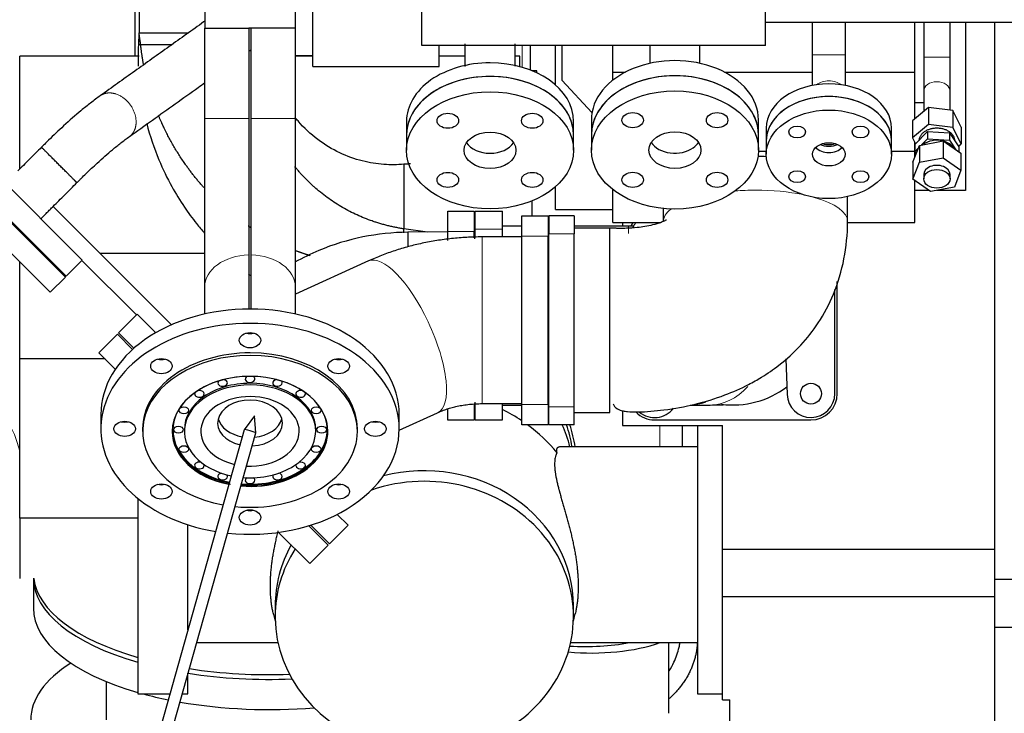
# Model space of a CAD drawing. Header units: inches. Extents: x 0 to 23760, y -13 to 16800.
# Tile 94 of 247: x 2017 to 2842, y 12303 to 12884. Entities that reach past the tile are written whole.
import ezdxf

# ---------------------------------------------------------------- set-up
doc = ezdxf.new("R2010")
doc.units = ezdxf.units.IN
doc.layers.add('254', color=7, linetype='Continuous', true_color=0xffffff)
doc.styles.add('latin_extended', font='simplex.shx')
doc.dimstyles.get("Standard").update_dxf_attribs({"dimtxt": 0.18, "dimasz": 0.18, "dimexe": 0.18, "dimexo": 0.0625, "dimgap": 0.09, "dimtad": 0, "dimtih": 1, "dimtoh": 1, "dimdec": 4, "dimzin": 0, "dimdsep": 46, "dimtxsty": 'Standard', "dimcen": 0.09, "dimadec": 0, "dimazin": 0, "dimtfac": 1, "dimtdec": 4, "dimtofl": 0, "dimtmove": 0, "dimatfit": 3, "dimfxl": 1, "dimtolj": 1, "dimtzin": 0, "dimarcsym": 0})

# ---------------------------------------------------------------- blocks, each defined once
blk = doc.blocks.new('_U1')
at = {"layer": '254', "color": 3, "linetype": 'Continuous', "lineweight": 13, "transparency": 16777216}
for p, q in [((8844.11, 14486.84), (8844.11, 10458.84)), ((958.13, 14131.84), (958.13, 10458.84)), ((1098.13, 10498.84), (8704.11, 10498.84))]:
    blk.add_line(p, q, dxfattribs=at)
at = {"layer": '254', "color": 3, "transparency": 16777216}
for points in [[(1098.13, 10522.18), (1098.13, 10475.51), (958.13, 10498.84)], [(8704.11, 10475.51), (8704.11, 10522.18), (8844.11, 10498.84)]]:
    blk.add_solid(points, dxfattribs=at)
at = {"layer": 'Defpoints', "color": 0, "transparency": 16777216}
for p in [(8844.11, 14526.84), (958.13, 14171.84), (8844.11, 10498.84)]:
    blk.add_point(p, dxfattribs=at)
at = {"layer": '254', "color": 2, "lineweight": 13, "transparency": 16777216, "insert": (4657.79, 10708.84), "char_height": 140, "attachment_point": 1, "style": 'latin_extended'}
blk.add_mtext('\\A1;7886', dxfattribs=at)

msp = doc.modelspace()

# ---------------------------------------------------------------- linework, layer by layer
at = {"layer": '254', "color": 2, "linetype": 'Continuous', "lineweight": 25}
for p, q in [((2354.115, 12862.345), (2354.115, 13208.415)), ((2642.115, 12862.345), (2642.115, 13208.415)), ((2113.71, 13023.62), (2113.71, 12853.271)), ((2117.115, 13013.845), (2117.115, 12872.845)), ((2172.115, 12916.845), (2172.115, 12876.845)), ((2248.115, 12876.845), (2248.115, 12916.845)), ((2262.615, 12844.701), (2262.615, 12894.399)), ((2642.118, 12881.845), (2882.115, 12881.845)), ((2681.115, 12881.845), (2681.115, 12854.513)), ((2709.115, 12854.513), (2709.115, 12881.845)), ((2767.115, 12839.944), (2767.115, 12881.846)), ((2774.615, 12881.847), (2774.615, 12852.413)), ((2796.615, 12852.413), (2796.615, 12881.847)), ((2809.615, 12881.845), (2809.615, 12740.845)), ((2834.115, 12414.845), (2834.115, 12881.834)), ((2117.115, 12872.845), (2158.501, 12872.845)), ((2117.115, 12872.845), (2158.501, 12872.845)), ((2172.065, 12876.845), (2209.115, 12876.845)), ((2172.065, 12876.845), (2172.065, 12801.187)), ((2211.115, 12876.845), (2209.115, 12876.845)), ((2248.165, 12876.845), (2211.115, 12876.845)), ((2248.165, 12801.187), (2248.165, 12876.845)), ((2642.115, 12862.345), (2354.115, 12862.345)), ((2368.615, 12844.701), (2368.615, 12862.345)), ((2445.015, 12841.605), (2445.015, 12862.344)), ((2466.115, 12829.071), (2466.115, 12862.348)), ((2471.615, 12832.845), (2471.615, 12862.346)), ((2514.115, 12839.944), (2514.115, 12862.348)), ((2545.115, 12862.344), (2545.115, 12847.29)), ((2587.115, 12847.29), (2587.115, 12862.344)), ((2248.164, 12853.739), (2262.614, 12853.739)), ((2681.115, 12854.513), (2681.115, 12828.73)), ((2709.115, 12828.73), (2709.115, 12854.513)), ((2017.115, 12759.137), (2017.115, 12853.267)), ((2117.262, 12853.267), (2017.115, 12853.267)), ((2262.609, 12853.267), (2248.16, 12853.267)), ((2390.201, 12853.267), (2368.61, 12853.267)), ((2436.115, 12853.267), (2432.2, 12853.267)), ((2436.115, 12844.497), (2436.115, 12853.267)), ((2262.615, 12844.701), (2368.615, 12844.701)), ((2450.302, 12841.02), (2446.485, 12841.02)), ((2450.302, 12839.339), (2450.302, 12841.02)), ((2514.115, 12839.944), (2524.638, 12839.944)), ((2514.115, 12833.208), (2514.115, 12839.944)), ((2607.594, 12839.944), (2681.114, 12839.944)), ((2709.114, 12839.944), (2767.115, 12839.944)), ((2767.115, 12800.705), (2767.115, 12839.944)), ((2496.61, 12805.949), (2471.615, 12832.845)), ((2774.615, 12824.129), (2774.615, 12807.014)), ((2796.615, 12808.035), (2796.615, 12824.129)), ((2774.615, 12814.257), (2767.115, 12814.257)), ((2778.523, 12810.302), (2765.149, 12799.052)), ((2798.989, 12807.737), (2778.523, 12810.302)), ((2778.523, 12810.302), (2778.523, 12796.16)), ((2806.08, 12793.922), (2798.989, 12807.737)), ((2798.989, 12807.737), (2798.989, 12793.595)), ((2172.065, 12801.187), (2172.065, 12659.766)), ((2248.165, 12659.766), (2248.165, 12801.187)), ((2341.205, 12798.611), (2341.205, 12787.207)), ((2481.205, 12787.207), (2481.205, 12798.611)), ((2496.115, 12800.073), (2496.115, 12787.345)), ((2636.115, 12787.345), (2636.115, 12800.073)), ((2765.149, 12799.052), (2765.149, 12784.91)), ((2778.523, 12796.16), (2765.149, 12784.91)), ((2798.989, 12793.595), (2778.523, 12796.16)), ((2642.615, 12792.951), (2642.615, 12782.345)), ((2747.615, 12782.345), (2747.615, 12792.951)), ((2767.196, 12779.262), (2777.653, 12790.032)), ((2777.653, 12790.032), (2796.072, 12789.012)), ((2777.653, 12790.032), (2777.653, 12784.021)), ((2796.072, 12789.012), (2804.033, 12777.224)), ((2796.072, 12789.012), (2796.072, 12783.002)), ((2806.08, 12779.78), (2798.989, 12793.595)), ((2806.08, 12793.922), (2806.08, 12779.78)), ((2069.516, 12682.427), (1970.521, 12781.422)), ((2341.205, 12787.207), (2341.205, 12774.378)), ((2481.205, 12774.378), (2481.205, 12787.207)), ((2496.115, 12787.345), (2496.115, 12774.617)), ((2636.115, 12774.617), (2636.115, 12787.345)), ((2642.615, 12782.345), (2642.615, 12771.031)), ((2747.615, 12771.031), (2747.615, 12782.345)), ((2765.149, 12784.91), (2767.753, 12779.836)), ((2767.115, 12773.758), (2767.115, 12781.081)), ((2767.196, 12779.262), (2767.196, 12773.252)), ((2770.918, 12778.559), (2790.994, 12782.363)), ((2772.672, 12778.891), (2777.653, 12784.021)), ((2777.653, 12784.021), (2796.072, 12783.002)), ((2790.994, 12782.363), (2805.691, 12771.97)), ((2790.994, 12782.363), (2790.994, 12768.221)), ((2796.072, 12783.002), (2801.54, 12774.906)), ((2800.615, 12782.286), (2800.615, 12782.323)), ((2803.674, 12777.756), (2806.08, 12779.78)), ((2636.104, 12773.758), (2642.611, 12773.758)), ((2747.614, 12773.758), (2767.115, 12773.758)), ((2765.538, 12764.363), (2770.918, 12778.559)), ((2767.115, 12768.522), (2767.115, 12773.758)), ((2767.196, 12773.252), (2770.002, 12776.141)), ((2768.292, 12771.629), (2767.196, 12773.252)), ((2770.918, 12778.559), (2770.918, 12764.417)), ((2804.033, 12777.224), (2804.033, 12773.142)), ((2805.691, 12771.97), (2805.691, 12757.828)), ((1956.379, 12767.18), (2055.374, 12668.185)), ((2765.538, 12750.221), (2770.918, 12764.417)), ((2765.538, 12764.363), (2765.538, 12750.221)), ((2770.918, 12764.417), (2790.994, 12768.221)), ((2790.994, 12768.221), (2805.691, 12757.828)), ((2805.691, 12757.828), (2800.312, 12743.632)), ((1943.651, 12754.452), (2042.646, 12655.457)), ((2780.235, 12739.828), (2765.538, 12750.221)), ((2767.115, 12713.905), (2767.115, 12749.105)), ((2774.615, 12754.024), (2774.615, 12750.489)), ((2796.615, 12750.489), (2796.615, 12754.024)), ((2466.115, 12724.845), (2466.115, 12743.926)), ((2514.115, 12713.905), (2514.115, 12741.482)), ((2778.794, 12740.845), (2767.112, 12740.845)), ((2800.312, 12743.632), (2780.235, 12739.828)), ((2809.615, 12740.845), (2785.599, 12740.845)), ((2446.115, 12731.831), (2446.115, 12719.452)), ((2710.84, 12714.594), (2710.84, 12735.612)), ((2144.409, 12628.181), (2045.191, 12727.399)), ((2375.865, 12706.345), (2375.865, 12723.345)), ((2375.865, 12723.345), (2397.865, 12723.345)), ((2397.865, 12723.345), (2397.865, 12706.345)), ((2398.665, 12708.445), (2398.665, 12723.445)), ((2398.665, 12723.445), (2421.615, 12723.445)), ((2421.615, 12708.445), (2421.615, 12723.445)), ((2466.115, 12724.845), (2514.114, 12724.845)), ((2556.389, 12725.6), (2556.389, 12714.594)), ((2006.584, 12718.489), (2056.081, 12668.992)), ((2437.815, 12702.445), (2437.815, 12719.445)), ((2437.815, 12719.445), (2459.815, 12719.445)), ((2459.815, 12719.445), (2459.815, 12702.445)), ((2460.611, 12719.445), (2460.611, 12704.445)), ((2481.615, 12719.445), (2460.611, 12719.445)), ((2481.615, 12719.445), (2481.615, 12704.445)), ((2514.115, 12713.905), (2554.207, 12713.905)), ((2522.115, 12713.903), (2522.115, 12710.943)), ((2710.771, 12713.905), (2767.115, 12713.905)), ((2358.946, 12705.814), (2338.99, 12708.554)), ((2338.99, 12705.34), (2338.99, 12708.554)), ((2375.865, 12705.94), (2342.341, 12705.689)), ((2342.341, 12705.689), (2342.432, 12693.538)), ((2375.865, 12698.821), (2375.865, 12706.345)), ((2397.865, 12701.103), (2397.865, 12706.345)), ((2398.665, 12701.186), (2398.665, 12708.445)), ((2437.815, 12710.945), (2421.615, 12710.945)), ((2421.615, 12701.793), (2421.615, 12708.445)), ((2460.612, 12710.945), (2459.815, 12710.945)), ((2527.165, 12710.945), (2481.613, 12710.945)), ((2511.615, 12709.17), (2481.615, 12709.17)), ((2511.615, 12554.719), (2511.615, 12709.17)), ((2398.664, 12700.36), (2397.863, 12700.47)), ((2437.815, 12701.795), (2404.526, 12701.795)), ((2437.815, 12561.445), (2437.815, 12702.445)), ((2459.815, 12561.445), (2459.815, 12702.445)), ((2460.611, 12559.445), (2460.611, 12704.445)), ((2481.615, 12559.445), (2481.615, 12704.445)), ((2017.115, 12599.531), (2017.115, 12680.988)), ((2037.109, 12687.964), (2035.596, 12687.964)), ((2056.081, 12668.992), (2069.233, 12682.144)), ((2069.233, 12682.144), (2069.516, 12682.427)), ((2114.982, 12636.395), (2069.233, 12682.144)), ((2172.066, 12687.964), (2084.626, 12687.964)), ((2209.115, 12686.662), (2209.115, 12641.373)), ((2211.115, 12641.373), (2211.115, 12686.662)), ((2309.453, 12681.701), (2248.166, 12653.866)), ((2042.646, 12655.457), (2055.374, 12668.185)), ((2702.115, 12570.445), (2702.115, 12664.38)), ((2172.065, 12659.766), (2172.065, 12637.18)), ((2248.165, 12637.18), (2248.165, 12659.766)), ((2700.115, 12570.445), (2700.115, 12657.623)), ((2115.551, 12636.961), (2099.994, 12621.405)), ((2131.06, 12621.452), (2115.551, 12636.961)), ((2098.934, 12620.344), (2083.377, 12604.788)), ((2098.934, 12620.344), (2111.746, 12607.531)), ((2112.874, 12608.524), (2099.994, 12621.405)), ((2017.115, 12466.005), (2017.115, 12599.531)), ((2088.639, 12599.531), (2017.115, 12599.531)), ((2083.377, 12604.788), (2097.221, 12590.944)), ((2659.17, 12599.689), (2660.125, 12569.806)), ((2375.865, 12548.345), (2375.865, 12557.12)), ((2397.865, 12561.478), (2397.865, 12548.345)), ((2398.665, 12548.445), (2398.665, 12563.445)), ((2404.526, 12562.095), (2437.815, 12562.095)), ((2421.615, 12548.445), (2421.615, 12562.095)), ((2421.615, 12560.945), (2437.815, 12560.945)), ((2437.815, 12544.445), (2437.815, 12561.445)), ((2459.815, 12561.445), (2459.815, 12544.445)), ((2459.815, 12560.945), (2460.612, 12560.945)), ((2460.611, 12544.445), (2460.611, 12559.445)), ((2481.615, 12544.445), (2481.615, 12559.445)), ((2578.982, 12560.945), (2595.538, 12560.945)), ((2085.115, 12552.987), (2085.115, 12540.966)), ((2213.81, 12551.983), (2205.312, 12540.22)), ((2214.93, 12537.515), (2213.81, 12551.983)), ((2335.105, 12539.918), (2367.221, 12554.505)), ((2335.115, 12540.966), (2335.115, 12552.987)), ((2397.865, 12548.345), (2375.865, 12548.345)), ((2398.665, 12548.445), (2421.615, 12548.445)), ((2481.615, 12554.719), (2511.615, 12554.719)), ((2522.115, 12556.181), (2522.115, 12543.717)), ((2549.115, 12548.445), (2680.115, 12548.445)), ((2205.301, 12540.199), (1882.462, 11392.523)), ((2120.115, 12540.966), (2120.115, 12538.845)), ((2155.115, 12540.259), (2155.115, 12538.845)), ((2265.115, 12538.845), (2265.115, 12540.259)), ((2300.115, 12538.845), (2300.115, 12540.966)), ((2459.815, 12544.445), (2437.815, 12544.445)), ((2481.615, 12544.445), (2460.611, 12544.445)), ((2522.115, 12543.717), (2606.115, 12543.717)), ((2572.115, 12543.699), (2572.115, 12525.771)), ((2585.115, 12543.714), (2585.115, 12318.79)), ((2606.115, 12440.111), (2606.115, 12543.717)), ((1892.088, 11389.815), (2214.928, 12537.491)), ((2214.928, 12537.491), (2214.93, 12537.515)), ((2214.928, 12537.491), (2214.928, 12537.491)), ((2585.115, 12525.79), (2469.475, 12525.79)), ((2478.18, 12525.79), (2478.148, 12525.922)), ((2116.115, 12482.697), (2116.115, 12318.79)), ((2116.116, 12466.005), (2017.115, 12466.005)), ((2017.115, 12466.005), (2017.115, 12415.444)), ((2292.327, 12460.184), (2283.234, 12469.278)), ((2158.115, 12372.458), (2158.115, 12460.601)), ((2259.512, 12459.766), (2275.71, 12443.567)), ((2276.771, 12444.628), (2261.124, 12460.275)), ((2276.771, 12444.628), (2292.327, 12460.184)), ((2233.964, 12454.201), (2260.154, 12428.011)), ((2260.154, 12428.011), (2275.71, 12443.567)), ((2260.154, 12428.011), (2275.71, 12443.567)), ((2606.115, 12400.397), (2606.115, 12440.111)), ((2606.115, 12440.111), (2834.115, 12440.111)), ((2028.615, 12415.443), (2028.615, 12390.582)), ((2834.115, 12374.845), (2834.115, 12414.845)), ((2834.115, 12414.845), (2866.115, 12414.845)), ((2606.115, 12313.845), (2606.115, 12400.397)), ((2606.115, 12400.397), (2834.115, 12400.397)), ((2231.115, 12392.53), (2231.115, 12383.67)), ((2481.115, 12383.67), (2481.115, 12392.53)), ((2229.588, 12386.351), (2231.187, 12379.815)), ((2481.042, 12379.815), (2482.592, 12386.151)), ((2834.115, 12111.845), (2834.115, 12374.845)), ((2834.115, 12374.845), (2866.115, 12374.845)), ((2165.503, 12361.79), (2233.466, 12361.79)), ((2478.764, 12361.79), (2585.115, 12361.79)), ((2561.151, 12302.556), (2561.151, 12361.789)), ((2158.115, 12318.79), (2158.115, 12336.172)), ((2089.615, 12329.235), (2089.615, 12297.038)), ((2116.115, 12318.79), (2143.019, 12318.79)), ((2153.407, 12318.79), (2158.115, 12318.79)), ((2585.115, 12318.79), (2606.115, 12318.79)), ((2606.115, 12313.845), (2606.115, 12313.845)), ((2606.115, 12313.845), (2612.115, 12313.845)), ((2606.115, 12313.845), (2612.115, 12313.845)), ((2612.115, 12313.845), (2612.115, 12313.845)), ((2612.115, 12137.8), (2612.115, 12313.845))]:
    msp.add_line(p, q, dxfattribs=at)
at = {"layer": '254', "color": 110, "linetype": 'Continuous', "lineweight": 13}
for p, q in [((2438.078, 12862.344), (2438.078, 12843.95)), ((2709.115, 12854.513), (2681.115, 12854.513)), ((2774.615, 12852.413), (2796.615, 12852.413)), ((2172.065, 12801.187), (2209.115, 12801.187)), ((2248.165, 12801.187), (2211.115, 12801.187)), ((2397.865, 12706.345), (2375.865, 12706.345)), ((2398.665, 12708.445), (2421.615, 12708.445)), ((2527.165, 12710.945), (2527.165, 12704.753)), ((2404.526, 12701.795), (2404.526, 12640.007)), ((2459.815, 12702.445), (2437.815, 12702.445)), ((2481.615, 12704.445), (2460.611, 12704.445)), ((2309.453, 12681.701), (2309.451, 12681.7)), ((2404.526, 12640.007), (2404.526, 12562.095)), ((2437.815, 12561.445), (2459.815, 12561.445)), ((2481.615, 12559.445), (2460.611, 12559.445)), ((2553.456, 12543.712), (2553.456, 12525.781))]:
    msp.add_line(p, q, dxfattribs=at)
at = {"layer": '254', "color": 2, "linetype": 'Continuous', "lineweight": 25}
msp.add_circle((2680.115, 12570.445), 8.75, dxfattribs=at)
for centre, radius, start, end in [((2549.115, 12701.445), 22, 145.501875, 153.984375), ((2549.115, 12701.445), 20, 141.462431, 156.091841), ((2614.615, 12635.945), 75, 262.789119, 307.163896), ((2680.115, 12570.445), 20, 181.830207, 0), ((2680.115, 12570.445), 22, 270, 0), ((2549.115, 12570.445), 20, 230.321831, 322.134952), ((2549.115, 12570.445), 22, 224.126719, 270)]:
    msp.add_arc(centre, radius, start, end, dxfattribs=at)
for centre, major_axis, ratio, start_param, end_param in [((2411.205, 12798.611), (70, 0), 0.7014379, 1.5707958, 3.1416905), ((2411.205, 12798.611), (70, 0), 0.7014379, 0, 1.5707958), ((2566.115, 12800.073), (70, 0), 0.7071066, 0, 3.1415927), ((2411.205, 12787.207), (70, 0), 0.7014379, 0.7853961, 3.1416893), ((2411.205, 12787.207), (70, 0), 0.7014379, 1.5707958, 3.1416905), ((2411.205, 12787.207), (70, 0), 0.7014379, 0, 1.5707958), ((2566.115, 12787.345), (70, 0), 0.7071066, 0, 3.1414945), ((2566.115, 12787.345), (70, 0), 0.7071066, 0, 3.1415927), ((2695.115, 12792.951), (-52.5, 0), 0.7071068, 3.1415927, 6.2831853), ((2411.205, 12787.207), (70, 0), 0.7014379, 0.0000007, 0.7853961), ((2695.115, 12782.345), (-52.5, 0), 0.7071068, 3.1416908, 6.2831853), ((2695.115, 12782.345), (52.5, 0), 0.7071068, 0, 3.1415927), ((2411.205, 12787.207), (21.75, 0), 0.7014379, 3.5756252, 5.8491621), ((2566.115, 12787.345), (21.75, 0), 0.7071066, 3.568162, 5.4977871), ((2566.115, 12787.345), (21.75, 0), 0.7071066, 5.4977871, 5.8566159), ((2695.115, 12787.648), (12, 0), 0.7071068, 4.2596972, 4.7123811), ((2695.115, 12787.648), (12, 0), 0.7071068, 4.7123811, 5.1650649), ((2785.615, 12772.232), (15, 0), 0.7071068, 1.2404382, 2.4247205), ((2785.615, 12772.232), (15, 0), 0.7071068, 0.406149, 1.1647455), ((2695.115, 12782.345), (13.75, 0), 0.7071068, 3.7626463, 5.6622299), ((2695.115, 12787.648), (14, 0), 0.7071068, 4.1573009, 4.7123811), ((2695.115, 12787.648), (14, 0), 0.7071068, 4.7123811, 5.2675594), ((2633.615, 12742.785), (77.225, 0), 0.3420201, 1.4528884, 1.5437983), ((2785.615, 12754.024), (11, 0), 0.7071068, 0, 3.1415927), ((2210.115, 12552.987), (125, 0), 0.7071068, 1.5707963, 3.1415927), ((2210.115, 12552.987), (125, 0), 0.7071068, 0, 1.5707963), ((2210.115, 12540.966), (125, 0), 0.7071068, 1.5707963, 4.4800093), ((2210.115, 12540.966), (125, 0), 0.7071068, 0, 1.5707963), ((2210.115, 12627.233), (9, 0), 0.7071068, 4.3775148, 5.0472631), ((2210.115, 12538.845), (90, 0), 0.7071068, 1.5707963, 4.4594908), ((2210.115, 12540.966), (90, 0), 0.7071068, 1.5707963, 3.1415927), ((2135.868, 12605.487), (9, 0), 0.7071068, 4.3775148, 5.0472631), ((2210.115, 12540.966), (90, 0), 0.7071068, 0, 1.5707963), ((2210.115, 12538.845), (90, 0), 0.7071068, 0, 1.5707963), ((2284.361, 12605.487), (9, 0), 0.7071068, 4.3775148, 5.0472631), ((2210.115, 12538.986), (65, 0), 0.7071068, 1.5707963, 4.4561528), ((2210.115, 12538.845), (-65.2, 0), 0.7071068, 4.712389, 6.2831853), ((2187.154, 12579.456), (4, 0), 0.7071068, 0, 1.3488232), ((2210.115, 12538.845), (-65.2, 0), 0.7071068, 1.4526921, 4.712389), ((2210.115, 12582.685), (4, 0), 0.7071068, 2.233476, 6.2831853), ((2210.115, 12538.986), (65, 0), 0.7071068, 0, 1.5707963), ((2210.115, 12582.685), (4, 0), 0.7071068, 0, 0.9081166), ((2233.076, 12579.456), (4, 0), 0.7071068, 1.7927695, 6.2831853), ((2210.115, 12538.845), (55, 0), 0.7071068, 1.5707963, 4.4233625), ((2210.115, 12540.259), (55, 0), 0.7071068, 1.5707963, 3.1415927), ((2167.688, 12570.259), (4, 0), 0.7071068, 1.5707963, 1.9430751), ((2167.688, 12570.259), (4, 0), 0.7071068, 0, 1.5707963), ((2187.154, 12579.456), (4, 0), 0.7071068, 2.5557838, 6.2831853), ((2210.115, 12540.259), (55, 0), 0.7071068, 0, 1.5707963), ((2210.115, 12538.845), (55, 0), 0.7071068, 0, 1.5707963), ((2233.076, 12579.456), (4, 0), 0.7071068, 0, 0.5858089), ((2252.541, 12570.259), (4, 0), 0.7071068, 1.5707963, 6.2831853), ((2252.541, 12570.259), (4, 0), 0.7071068, 1.1985176, 1.5707963), ((2167.688, 12570.259), (4, 0), 0.7071068, 2.7278842, 6.2831853), ((2210.115, 12538.845), (41.25, 0), 0.7071068, 1.5707963, 4.3922411), ((2210.115, 12545.826), (27.15, 0), 0.7071068, 1.5707963, 4.3991133), ((2210.115, 12538.845), (41.25, 0), 0.7071068, 0, 1.5707963), ((2210.115, 12545.826), (27.15, 0), 0.7071068, 0, 1.5707963), ((2252.541, 12570.259), (4, 0), 0.7071068, 0, 0.4137085), ((2356.115, 12446.954), (138, 0), 0.9066446, 0.9372322, 1.0762629), ((2210.115, 12540.259), (64.6, 0), 0.7071068, 2.9311059, 4.4431938), ((2210.115, 12552.987), (-27.15, 0), 0.7071068, 0.1875138, 1.3304645), ((2210.115, 12552.987), (-27.15, 0), 0.7071068, 1.7122662, 2.9540788), ((2210.115, 12540.259), (64.6, 0), 0.7071068, 0, 0.2104867), ((2105.115, 12552.987), (9, 0), 0.7071068, 4.3775148, 5.0472631), ((2210.115, 12540.966), (125, 0), 0.7071068, 4.5615925, 6.2831853), ((2210.115, 12540.259), (64.6, 0), 0.7071068, 4.6010588, 6.2831853), ((2210.115, 12538.845), (4.813, -1.354), 0.1136974, 0.0419258, 3.1415978), ((2210.115, 12545.826), (27.15, 0), 0.7071068, 4.777577, 6.2831853), ((2315.115, 12552.987), (9, 0), 0.7071068, 4.3775148, 5.0472631), ((2356.115, 12446.954), (138, 0), 0.9066446, 0.6331812, 0.8933987), ((2356.115, 12501.379), (-125, 0), 0.9066446, 3.3598352, 3.5313465), ((2356.115, 12510.239), (-125, 0), 0.9066446, 3.2792337, 3.4481925), ((2356.115, 12510.765), (127.5, 0), 0.9025853, 0.130867, 0.2969787), ((2210.115, 12538.845), (-65.2, 0), 0.7071068, 0, 1.2962997), ((2210.115, 12539.976), (-65, 0), 0.7071068, 0, 1.2950234), ((2210.115, 12538.845), (90, 0), 0.7071068, 4.5726863, 6.2831853), ((2210.115, 12538.986), (65, 0), 0.7071068, 4.5951683, 6.2831853), ((2210.115, 12539.976), (-65, 0), 0.7071068, 1.4577972, 3.1415927), ((2210.115, 12538.845), (55, 0), 0.7071068, 4.6088146, 6.2831853), ((2210.115, 12538.845), (41.25, 0), 0.7071068, 4.639936, 6.2831853), ((2167.688, 12510.259), (4, 0), 0.7071068, 1.5707963, 6.2831853), ((2167.688, 12510.259), (4, 0), 0.7071068, 1.1955724, 1.5707963), ((2167.688, 12510.259), (4, 0), 0.7071068, 0, 0.326922), ((2356.115, 12383.67), (-125, 0), 0.9066446, 0.0095242, 5.0736734), ((2252.541, 12510.259), (4, 0), 0.7071068, 2.8146707, 6.2831853), ((2252.541, 12510.259), (4, 0), 0.7071068, 1.5707963, 1.9460203), ((2252.541, 12510.259), (4, 0), 0.7071068, 0, 1.5707963), ((2356.115, 12392.53), (-125, 0), 0.9066446, 3.1415939, 4.9887522), ((2187.154, 12501.062), (4, 0), 0.7071068, 1.8046486, 6.2831853), ((2187.154, 12501.062), (4, 0), 0.7071068, 0, 0.525235), ((2210.115, 12497.832), (4, 0), 0.7071068, 2.2704879, 6.2831853), ((2210.115, 12497.832), (4, 0), 0.7071068, 0, 0.8711047), ((2233.076, 12501.062), (4, 0), 0.7071068, 2.6163576, 6.2831853), ((2233.076, 12501.062), (4, 0), 0.7071068, 0, 1.336944), ((2135.868, 12500.487), (9, 0), 0.7071068, 4.3775148, 5.0472631), ((2284.361, 12500.487), (9, 0), 0.7071068, 4.3775148, 5.0472631), ((2210.115, 12478.741), (9, 0), 0.7071068, 4.3775148, 5.0472631), ((2356.115, 12392.53), (-125, 0), 0.9066446, 5.8153838, 6.2831853), ((2356.115, 12383.67), (-125, 0), 0.9066446, 5.7597187, 6.2831853), ((2226.115, 12415.864), (197.5, 0), 0.4297911, 3.1415927, 4.1215769), ((2226.115, 12419.998), (197.5, 0), 0.4305111, 3.1951183, 4.1216138), ((2356.115, 12392.53), (-125, 0), 0.9066446, 0, 0.0095242), ((2226.115, 12390.582), (197.5, 0), 0.4297911, 3.1415927, 4.1215769), ((2356.115, 12383.67), (-125, 0), 0.9066446, 0, 0.0095242), ((2496.151, 12392.848), (92.5, 0), 0.4297911, 4.5010711, 5.3865308), ((2491.115, 12398.336), (92.5, 0), 0.4305111, 4.5712137, 5.1208942), ((2226.115, 12297.038), (-199.792, 0), 0.4297911, 5.6945541, 6.2831853), ((2226.115, 12415.864), (197.5, 0), 0.4297911, 4.3618108, 4.8092361), ((2226.115, 12419.998), (197.5, 0), 0.4305111, 4.3675813, 4.7983824), ((2226.115, 12390.582), (197.5, 0), 0.4297911, 4.1495636, 4.2703576), ((2226.115, 12390.582), (197.5, 0), 0.4297911, 4.3248864, 4.9043005)]:
    msp.add_ellipse(centre, major_axis=major_axis, ratio=ratio, start_param=start_param, end_param=end_param, dxfattribs=at)
at = {"layer": '254', "color": 110, "linetype": 'Continuous', "lineweight": 13}
for centre, major_axis, ratio, start_param, end_param in [((2695.115, 12822.693), (14, 0), 0.7071068, 0.7365974, 2.4049794), ((2785.615, 12824.129), (-11, 0), 0.7071068, 3.1415927, 6.2831853), ((2633.615, 12714.594), (77.225, 0), 0.3420201, 1.5707963, 1.7923768), ((2633.615, 12714.594), (77.225, 0), 0.3420201, 1.0294606, 1.5707963), ((2633.615, 12714.594), (77.225, 0), 0.3420201, 0.000589, 0.8782715), ((2633.615, 12714.594), (77.225, 0), 0.3420201, 2.7295531, 3.1449306), ((2210.115, 12659.766), (38.05, 0), 0.7071068, 1.5970806, 3.1415927), ((2210.115, 12659.766), (38.05, 0), 0.7071068, 0, 1.5445121), ((2338.337, 12618.103), (-28.884, 63.598), 0.3483963, 4.7502637, 6.2831853), ((2338.337, 12618.103), (-28.884, 63.598), 0.3483963, 3.141572, 4.7502637), ((2595.538, 12635.945), (0, 75), 0.6941237, 3.1416507, 3.7940323), ((2578.982, 12635.945), (0, 75), 0.6941237, 3.1395003, 3.3930638), ((1993.717, 12485.845), (0, -69.85), 0.3920416, 2.1170407, 3.1415927)]:
    msp.add_ellipse(centre, major_axis=major_axis, ratio=ratio, start_param=start_param, end_param=end_param, dxfattribs=at)
at = {"layer": '254', "color": 2, "linetype": 'Continuous', "lineweight": 25}
for centre, major_axis, ratio in [((2411.205, 12774.378), (70, 0), 0.7014379), ((2566.115, 12774.617), (70, 0), 0.7071066), ((2375.85, 12799.178), (9, 0), 0.7014379), ((2446.56, 12799.178), (9, 0), 0.7014379), ((2530.759, 12799.617), (9, 0), 0.7071066), ((2601.47, 12799.617), (9, 0), 0.7071066), ((2695.115, 12771.031), (52.5, 0), 0.7071068), ((2411.205, 12774.378), (21.75, 0), 0.7014379), ((2566.115, 12774.617), (21.75, 0), 0.7071066), ((2668.598, 12789.781), (-7, 0), 0.7071068), ((2721.631, 12789.781), (-7, 0), 0.7071068), ((2695.115, 12771.031), (13.75, 0), 0.7071068), ((2375.85, 12749.578), (9, 0), 0.7014379), ((2446.56, 12749.578), (9, 0), 0.7014379), ((2530.759, 12749.617), (9, 0), 0.7071066), ((2601.47, 12749.617), (9, 0), 0.7071066), ((2668.598, 12752.281), (-7, 0), 0.7071068), ((2721.631, 12752.281), (-7, 0), 0.7071068), ((2785.615, 12750.489), (11, 0), 0.7071068), ((2210.115, 12615.212), (9, 0), 0.7071068), ((2135.868, 12593.466), (9, 0), 0.7071068), ((2284.361, 12593.466), (9, 0), 0.7071068), ((2154.682, 12556.495), (4, 0), 0.7071068), ((2265.547, 12556.495), (4, 0), 0.7071068), ((2105.115, 12540.966), (9, 0), 0.7071068), ((2150.115, 12540.259), (4, 0), 0.7071068), ((2270.115, 12540.259), (4, 0), 0.7071068), ((2315.115, 12540.966), (9, 0), 0.7071068), ((2154.682, 12524.023), (4, 0), 0.7071068), ((2265.547, 12524.023), (4, 0), 0.7071068), ((2135.868, 12488.466), (9, 0), 0.7071068), ((2284.361, 12488.466), (9, 0), 0.7071068), ((2210.115, 12466.72), (9, 0), 0.7071068)]:
    msp.add_ellipse(centre, major_axis=major_axis, ratio=ratio, dxfattribs=at)
for points, knots in [([(2172.116, 12882.557), (2171.828, 12882.352), (2166.727, 12878.713), (2156.814, 12871.641), (2142.375, 12861.341), (2127.937, 12851.042), (2113.499, 12840.742), (2099.049, 12830.433), (2089.412, 12823.559), (2084.587, 12820.117)], [0, 0, 0, 0, 0.0098755, 0.1748278, 0.33978, 0.5047322, 0.6696846, 0.8346361, 1, 1, 1, 1]), ([(2390.205, 12863.772), (2390.205, 12860.619), (2390.205, 12854.057), (2390.205, 12847.762), (2390.205, 12844.56)], [0, 0, 0, 0, 0.4757989, 1, 1, 1, 1]), ([(2432.205, 12845.026), (2432.205, 12849.065), (2432.205, 12855.262), (2432.205, 12861.679), (2432.205, 12863.772)], [0, 0, 0, 0, 0.6761799, 1, 1, 1, 1]), ([(2774.615, 12852.413), (2774.615, 12849.759), (2774.615, 12844.567), (2774.615, 12836.977), (2774.615, 12830.019), (2774.615, 12826), (2774.615, 12824.129)], [0, 0, 0, 0, 0.2500257, 0.5000006, 0.7499744, 1, 1, 1, 1]), ([(2796.615, 12824.129), (2796.615, 12826), (2796.615, 12830.019), (2796.615, 12836.977), (2796.615, 12844.567), (2796.615, 12849.759), (2796.615, 12852.413)], [0, 0, 0, 0, 0.2500256, 0.4999994, 0.7499743, 1, 1, 1, 1]), ([(2108.996, 12785.938), (2115.422, 12790.522), (2128.263, 12799.683), (2147.522, 12813.421), (2162.12, 12823.835), (2170.301, 12829.671), (2172.066, 12830.93)], [0, 0, 0, 0, 0.3056504, 0.6108437, 0.9160369, 1, 1, 1, 1]), ([(2084.587, 12820.117), (2082.03, 12818.3), (2076.919, 12814.477), (2066.808, 12806.332), (2054.831, 12795.841), (2044.271, 12785.812), (2038.14, 12779.746), (2036.197, 12777.805), (2035.4, 12777.004)], [0, 0, 0, 0, 0.1934902, 0.3652001, 0.6516723, 0.8888571, 0.9542204, 1, 1, 1, 1]), ([(2123.549, 12796.737), (2126.227, 12786.409), (2132.304, 12768.306), (2143.51, 12745.196), (2154.366, 12727.504), (2163.749, 12714.681), (2169.608, 12707.594), (2171.872, 12704.976)], [0, 0, 0, 0, 0.3058088, 0.5443523, 0.7362313, 0.9007025, 1, 1, 1, 1]), ([(2209.115, 12801.187), (2209.115, 12798.534), (2209.115, 12795.873), (2209.115, 12792.871), (2209.115, 12792.537), (2209.115, 12791.87), (2209.115, 12790.87), (2209.115, 12789.872), (2209.115, 12787.879), (2209.115, 12786.554), (2209.115, 12782.59), (2209.115, 12779.962), (2209.115, 12774.734), (2209.115, 12769.535), (2209.115, 12761.82), (2209.115, 12756.734), (2209.115, 12751.676), (2209.115, 12749.161), (2209.115, 12745.411), (2209.115, 12743.541), (2209.115, 12741.369), (2209.115, 12740.44), (2209.115, 12739.822), (2209.115, 12739.512), (2209.115, 12736.735), (2209.115, 12734.302), (2209.115, 12729.504), (2209.115, 12727.14), (2209.115, 12722.482), (2209.115, 12717.891), (2209.115, 12711.21), (2209.115, 12706.893), (2209.115, 12702.644), (2209.115, 12700.555), (2209.115, 12697.472), (2209.115, 12695.944), (2209.115, 12694.436), (2209.115, 12693.685), (2209.115, 12693.435), (2209.115, 12692.937), (2209.115, 12692.689), (2209.115, 12690.464), (2209.115, 12688.537), (2209.115, 12686.662)], [0, 0, 0, 0, 0.0625, 0.0625, 0.0703125, 0.0703125, 0.078125, 0.09375, 0.09375, 0.125, 0.125, 0.1875, 0.1875, 0.25, 0.3125, 0.375, 0.375, 0.4375, 0.4375, 0.46875, 0.484375, 0.4921875, 0.4921875, 0.5, 0.5, 0.5625, 0.5625, 0.625, 0.625, 0.6875, 0.75, 0.8125, 0.8125, 0.875, 0.875, 0.90625, 0.921875, 0.921875, 0.9296875, 0.9296875, 0.9375, 0.9375, 1, 1, 1, 1]), ([(2211.115, 12686.662), (2211.115, 12688.537), (2211.115, 12690.464), (2211.115, 12692.689), (2211.115, 12692.937), (2211.115, 12693.435), (2211.115, 12693.685), (2211.115, 12694.436), (2211.115, 12695.944), (2211.115, 12697.472), (2211.115, 12700.555), (2211.115, 12702.644), (2211.115, 12706.893), (2211.115, 12711.21), (2211.115, 12717.891), (2211.115, 12722.482), (2211.115, 12727.14), (2211.115, 12729.504), (2211.115, 12734.302), (2211.115, 12736.735), (2211.115, 12739.512), (2211.115, 12739.822), (2211.115, 12740.44), (2211.115, 12741.369), (2211.115, 12743.541), (2211.115, 12745.411), (2211.115, 12749.161), (2211.115, 12751.676), (2211.115, 12756.734), (2211.115, 12761.82), (2211.115, 12769.535), (2211.115, 12774.734), (2211.115, 12779.962), (2211.115, 12782.59), (2211.115, 12786.554), (2211.115, 12787.879), (2211.115, 12789.872), (2211.115, 12790.87), (2211.115, 12791.87), (2211.115, 12792.537), (2211.115, 12792.871), (2211.115, 12795.873), (2211.115, 12798.534), (2211.115, 12801.187)], [0, 0, 0, 0, 0.0625, 0.0625, 0.0703125, 0.0703125, 0.078125, 0.078125, 0.09375, 0.125, 0.125, 0.1875, 0.1875, 0.25, 0.3125, 0.375, 0.375, 0.4375, 0.4375, 0.5, 0.5, 0.5078125, 0.5078125, 0.515625, 0.53125, 0.5625, 0.5625, 0.625, 0.625, 0.6875, 0.75, 0.8125, 0.8125, 0.875, 0.875, 0.90625, 0.90625, 0.921875, 0.9296875, 0.9296875, 0.9375, 0.9375, 1, 1, 1, 1]), ([(2338.99, 12762.739), (2333.405, 12762.225), (2321.76, 12762.087), (2303.523, 12765.029), (2284.618, 12771.833), (2266.182, 12783.065), (2254.372, 12794.098), (2248.694, 12800.909), (2247.896, 12801.9)], [0, 0, 0, 0, 0.1614828, 0.3394922, 0.5334916, 0.7424682, 0.9630366, 1, 1, 1, 1]), ([(2800.615, 12782.323), (2800.615, 12782.67), (2800.59, 12783.017), (2800.494, 12783.708), (2800.422, 12784.052), (2800.231, 12784.732), (2800.111, 12785.07), (2799.826, 12785.734), (2799.661, 12786.061), (2799.285, 12786.702), (2799.075, 12787.017), (2798.612, 12787.629), (2798.359, 12787.927), (2797.814, 12788.504), (2797.521, 12788.783), (2796.898, 12789.32), (2796.568, 12789.577), (2795.874, 12790.068), (2795.51, 12790.302), (2794.751, 12790.742), (2794.356, 12790.949), (2793.54, 12791.335), (2793.118, 12791.513), (2792.253, 12791.841), (2791.808, 12791.989), (2790.901, 12792.255), (2790.439, 12792.372), (2789.499, 12792.573), (2789.022, 12792.658), (2788.06, 12792.793), (2787.573, 12792.844), (2786.596, 12792.912), (2786.105, 12792.929), (2785.124, 12792.929), (2784.633, 12792.912), (2783.656, 12792.844), (2783.17, 12792.793), (2782.207, 12792.658), (2781.73, 12792.573), (2780.791, 12792.372), (2780.328, 12792.255), (2779.421, 12791.989), (2778.977, 12791.841), (2778.111, 12791.513), (2777.689, 12791.335), (2776.873, 12790.949), (2776.478, 12790.742), (2775.719, 12790.302), (2775.355, 12790.068), (2774.661, 12789.577), (2774.331, 12789.32), (2773.708, 12788.783), (2773.415, 12788.504), (2772.87, 12787.927), (2772.617, 12787.629), (2772.154, 12787.017), (2771.944, 12786.702), (2771.569, 12786.061), (2771.403, 12785.734), (2771.118, 12785.07), (2770.999, 12784.732), (2770.807, 12784.052), (2770.735, 12783.708), (2770.639, 12783.017), (2770.615, 12782.671), (2770.615, 12782.324)], [0, 0, 0, 0, 0.031251, 0.031251, 0.062502, 0.062502, 0.0937529, 0.0937529, 0.1250039, 0.1250039, 0.1562549, 0.1562549, 0.1875059, 0.1875059, 0.2187568, 0.2187568, 0.2500078, 0.2500078, 0.2812588, 0.2812588, 0.3125098, 0.3125098, 0.3437607, 0.3437607, 0.3750117, 0.3750117, 0.4062627, 0.4062627, 0.4375137, 0.4375137, 0.4687646, 0.4687646, 0.5000156, 0.5000156, 0.5312666, 0.5312666, 0.5625176, 0.5625176, 0.5937686, 0.5937686, 0.6250195, 0.6250195, 0.6562705, 0.6562705, 0.6875215, 0.6875215, 0.7187725, 0.7187725, 0.7500234, 0.7500234, 0.7812744, 0.7812744, 0.8125254, 0.8125254, 0.8437764, 0.8437764, 0.8750273, 0.8750273, 0.9062783, 0.9062783, 0.9375293, 0.9375293, 0.9687803, 0.9687803, 1, 1, 1, 1]), ([(2065.098, 12747.306), (2065.628, 12747.836), (2066.828, 12749.037), (2069.36, 12751.563), (2074.468, 12756.583), (2083.438, 12765.08), (2093.371, 12773.807), (2102.26, 12780.981), (2106.748, 12784.342), (2108.996, 12785.938)], [0, 0, 0, 0, 0.0333561, 0.0756147, 0.1592421, 0.353325, 0.6362714, 0.806361, 1, 1, 1, 1]), ([(2035.4, 12777.004), (2033.714, 12775.318), (2030.337, 12771.941), (2025.271, 12766.875), (2020.321, 12761.925), (2017.062, 12758.666), (2015.493, 12757.097)], [0, 0, 0, 0, 0.2540874, 0.508819, 0.7635515, 1, 1, 1, 1]), ([(2045.192, 12727.399), (2046.761, 12728.968), (2050.02, 12732.227), (2054.969, 12737.176), (2060.036, 12742.243), (2063.412, 12745.619), (2065.098, 12747.306)], [0, 0, 0, 0, 0.2364441, 0.4911701, 0.7458953, 1, 1, 1, 1]), ([(2558.818, 12715.996), (2558.816, 12716.003), (2558.77, 12715.99), (2558.461, 12715.803), (2557.33, 12715.18), (2553.768, 12713.591), (2545.867, 12711.232), (2535.945, 12709.617), (2526.799, 12709.008), (2521.31, 12708.918), (2518.41, 12708.956), (2517.135, 12709.001), (2516.638, 12709.022), (2516.572, 12709.025), (2516.566, 12709.025), (2516.564, 12709.025), (2516.564, 12709.025), (2516.564, 12709.025), (2516.565, 12709.025), (2516.565, 12709.025), (2516.57, 12709.025), (2516.577, 12709.025), (2516.583, 12709.025), (2516.584, 12709.025), (2516.585, 12709.025), (2516.584, 12709.025), (2516.584, 12709.026), (2516.578, 12709.027), (2516.563, 12709.028), (2516.513, 12709.033), (2516.278, 12709.053), (2515.591, 12709.108), (2513.981, 12709.159), (2512.566, 12709.18), (2511.615, 12709.17)], [0, 0, 0, 0, 0.0206118, 0.0524042, 0.0867094, 0.1746062, 0.327219, 0.5790323, 0.7464252, 0.8387786, 0.8833367, 0.9062108, 0.9098971, 0.9101065, 0.9102523, 0.9103047, 0.9103275, 0.9103492, 0.9103709, 0.9103938, 0.9104473, 0.9107311, 0.9107914, 0.9108173, 0.9108413, 0.9108652, 0.9108919, 0.9109647, 0.9112427, 0.9117683, 0.9138419, 0.9241037, 0.9492518, 1, 1, 1, 1]), ([(2514.48, 12561.852), (2514.571, 12561.526), (2515.384, 12559.164), (2518.111, 12557.427), (2522.537, 12555.923), (2527.459, 12555.161), (2539.091, 12555.004), (2558.542, 12556.707), (2583.118, 12561.178), (2606.828, 12568.363), (2625.223, 12576.468), (2640.273, 12584.942), (2655.458, 12595.359), (2671.835, 12610.35), (2687.544, 12630.326), (2700.352, 12654.552), (2708.7, 12683.375), (2710.772, 12703.985), (2710.84, 12714.603)], [0, 0, 0, 0, 0.0062964, 0.047458, 0.06497, 0.0812403, 0.1129729, 0.1852296, 0.273515, 0.3612348, 0.4340927, 0.4756776, 0.5349706, 0.6189252, 0.6987479, 0.7912888, 0.8950717, 1, 1, 1, 1]), ([(2342.341, 12705.689), (2329.547, 12705.571), (2304.271, 12702.946), (2272.545, 12693.212), (2254.212, 12684.274), (2247.715, 12680.64)], [0, 0, 0, 0, 0.3834166, 0.7741998, 1, 1, 1, 1]), ([(2595.524, 12560.945), (2598.284, 12560.944), (2602.719, 12560.968), (2606.029, 12561.068), (2606.734, 12561.178), (2606.766, 12561.236)], [0, 0, 0, 0, 0.3643588, 0.7173574, 1, 1, 1, 1]), ([(2467.363, 12520.988), (2467.29, 12521.42), (2467.187, 12522.227), (2467.166, 12523.264), (2467.274, 12524.127), (2467.429, 12524.586), (2467.575, 12524.886), (2467.656, 12525.026), (2467.764, 12525.169), (2467.812, 12525.226), (2467.845, 12525.263), (2467.862, 12525.281), (2468.017, 12525.44), (2468.172, 12525.55), (2468.515, 12525.709), (2468.703, 12525.759), (2468.978, 12525.787), (2469.053, 12525.79), (2469.129, 12525.79)], [0, 0, 0, 0, 0.135888, 0.2717761, 0.4076641, 0.5435521, 0.5435521, 0.6114961, 0.6454681, 0.6624541, 0.6624541, 0.6794401, 0.6794401, 0.8153282, 0.8153282, 0.9512162, 0.9512162, 1, 1, 1, 1]), ([(2467.363, 12520.988), (2467.092, 12520.51), (2466.844, 12519.994), (2466.594, 12519.37), (2466.567, 12519.3), (2466.513, 12519.159), (2466.486, 12519.088), (2466.408, 12518.873), (2466.256, 12518.437), (2466.121, 12517.982), (2465.872, 12517.048), (2465.596, 12515.737), (2465.353, 12513.577), (2465.303, 12512.008), (2465.308, 12510.373), (2465.339, 12509.523), (2465.426, 12508.199), (2465.461, 12507.749), (2465.525, 12507.062), (2465.559, 12506.715), (2465.598, 12506.364), (2465.624, 12506.128), (2465.637, 12506.01), (2465.763, 12504.944), (2465.9, 12503.973), (2466.219, 12501.985), (2466.402, 12500.968), (2466.809, 12498.89), (2467.257, 12496.766), (2467.78, 12494.553), (2468.336, 12492.295), (2468.63, 12491.144), (2468.978, 12489.822), (2469.017, 12489.675), (2469.095, 12489.38), (2469.212, 12488.938), (2469.491, 12487.9), (2469.735, 12487.003), (2470.232, 12485.198), (2470.573, 12483.982), (2471.269, 12481.521), (2471.625, 12480.277), (2472.347, 12477.76), (2472.714, 12476.487), (2473.454, 12473.913), (2473.827, 12472.611), (2474.39, 12470.636), (2474.579, 12469.973), (2474.861, 12468.974), (2474.955, 12468.64), (2475.097, 12468.138), (2475.144, 12467.97), (2475.238, 12467.634), (2475.661, 12466.124), (2476.08, 12464.606), (2476.817, 12461.897), (2477.18, 12460.536), (2477.895, 12457.803), (2478.246, 12456.431), (2478.934, 12453.673), (2479.27, 12452.288), (2479.925, 12449.503), (2480.243, 12448.105), (2480.858, 12445.292), (2481.156, 12443.879), (2481.513, 12442.102), (2481.618, 12441.569), (2481.723, 12441.034), (2481.792, 12440.677), (2481.826, 12440.499), (2481.997, 12439.606), (2482.129, 12438.893), (2482.516, 12436.76), (2482.757, 12435.344), (2483.208, 12432.524), (2483.417, 12431.12), (2483.8, 12428.323), (2483.974, 12426.931), (2484.287, 12424.159), (2484.425, 12422.779), (2484.664, 12420.03), (2484.765, 12418.662), (2484.928, 12415.937), (2484.99, 12414.58), (2485.037, 12413.062), (2485.042, 12412.893), (2485.051, 12412.556), (2485.064, 12412.051), (2485.087, 12410.88), (2485.095, 12409.889), (2485.096, 12407.922), (2485.076, 12406.631), (2484.995, 12404.091), (2484.875, 12401.592), (2484.577, 12397.966), (2484.301, 12395.629), (2484.066, 12393.908), (2483.982, 12393.339), (2483.851, 12392.494), (2483.783, 12392.073), (2483.713, 12391.655), (2483.665, 12391.377), (2483.641, 12391.238), (2483.423, 12389.994), (2483.212, 12388.919), (2482.825, 12387.132), (2482.656, 12386.406), (2482.48, 12385.694)], [0, 0, 0, 0, 0.0258331, 0.0258331, 0.0290623, 0.0290623, 0.0322914, 0.0322914, 0.0387497, 0.0516662, 0.0516662, 0.0774994, 0.1033325, 0.1291656, 0.1291656, 0.1549987, 0.1549987, 0.1679153, 0.1679153, 0.1743735, 0.1776027, 0.1776027, 0.1808318, 0.1808318, 0.2066649, 0.2066649, 0.2324981, 0.2324981, 0.2583312, 0.2841643, 0.2841643, 0.3099974, 0.3099974, 0.3132266, 0.3132266, 0.3164557, 0.322914, 0.3358305, 0.3358305, 0.3616637, 0.3616637, 0.3874968, 0.3874968, 0.4133299, 0.4133299, 0.439163, 0.439163, 0.4520796, 0.4520796, 0.4585378, 0.4585378, 0.461767, 0.461767, 0.4649961, 0.4908292, 0.4908292, 0.5166624, 0.5166624, 0.5424955, 0.5424955, 0.5683286, 0.5683286, 0.5941617, 0.5941617, 0.6199948, 0.6199948, 0.6264531, 0.6296823, 0.6296823, 0.6329114, 0.6329114, 0.645828, 0.645828, 0.6716611, 0.6716611, 0.6974942, 0.6974942, 0.7233273, 0.7233273, 0.7491604, 0.7491604, 0.7749935, 0.7749935, 0.8008267, 0.8008267, 0.8040558, 0.8040558, 0.8072849, 0.8137432, 0.8266598, 0.8266598, 0.8524929, 0.8524929, 0.878326, 0.9041591, 0.9299923, 0.9299923, 0.9429088, 0.9429088, 0.9493671, 0.9525962, 0.9525962, 0.9558254, 0.9558254, 0.9816585, 0.9816585, 1, 1, 1, 1]), ([(2229.78, 12385.567), (2229.6, 12386.29), (2229.428, 12387.028), (2229.039, 12388.814), (2228.829, 12389.877), (2228.442, 12392.06), (2228.265, 12393.182), (2228.066, 12394.621), (2228.027, 12394.911), (2227.971, 12395.349), (2227.952, 12395.495), (2227.916, 12395.788), (2227.826, 12396.523), (2227.745, 12397.264), (2227.563, 12399.058), (2227.462, 12400.27), (2227.3, 12402.731), (2227.178, 12405.226), (2227.114, 12409.072), (2227.152, 12411.706), (2227.231, 12414.374), (2227.29, 12415.725), (2227.41, 12417.779), (2227.455, 12418.468), (2227.556, 12419.855), (2227.611, 12420.55), (2227.79, 12422.636), (2227.929, 12424.03), (2228.242, 12426.825), (2228.417, 12428.226), (2228.8, 12431.035), (2229.009, 12432.442), (2229.459, 12435.265), (2229.7, 12436.68), (2230.212, 12439.517), (2230.484, 12440.939), (2230.805, 12442.543), (2230.841, 12442.722), (2230.914, 12443.078), (2230.95, 12443.257), (2231.06, 12443.792), (2231.281, 12444.859), (2231.509, 12445.923), (2231.973, 12448.043), (2232.292, 12449.449), (2232.949, 12452.247), (2233.287, 12453.638), (2233.671, 12455.181), (2233.711, 12455.341), (2233.751, 12455.5)], [0, 0, 0, 0, 0.0408003, 0.0408003, 0.0968447, 0.0968447, 0.1528891, 0.1528891, 0.1669002, 0.1669002, 0.1739057, 0.1739057, 0.1809113, 0.2089335, 0.2089335, 0.2649779, 0.2649779, 0.3210222, 0.3770666, 0.433111, 0.433111, 0.4891554, 0.4891554, 0.5171776, 0.5171776, 0.5451998, 0.5451998, 0.6012442, 0.6012442, 0.6572886, 0.6572886, 0.713333, 0.713333, 0.7693773, 0.7693773, 0.8254217, 0.8254217, 0.8324273, 0.8324273, 0.8394328, 0.8394328, 0.8534439, 0.8814661, 0.8814661, 0.9375105, 0.9375105, 0.9935549, 0.9935549, 1, 1, 1, 1]), ([(2561.416, 12338.235), (2562.832, 12340.511), (2566.263, 12346.86), (2569.071, 12354.987), (2570.207, 12360.569), (2570.43, 12361.857)], [0, 0, 0, 0, 0.311812, 0.8403265, 1, 1, 1, 1])]:
    msp.add_open_spline(points, degree=3, knots=knots, dxfattribs=at)
for points, degree in [([(2117.115, 12872.845), (2116.538, 12862.72)], 1), ([(2118.505, 12862.72), (2117.81, 12867.783), (2117.115, 12872.845)], 2), ([(2209.115, 12876.845), (2209.115, 12851.626), (2209.115, 12826.406), (2209.115, 12801.187)], 3), ([(2211.115, 12801.187), (2211.115, 12826.406), (2211.115, 12851.626), (2211.115, 12876.845)], 3), ([(2116.538, 12862.72), (2116.307, 12856.776), (2116.296, 12850.88), (2116.509, 12845.026)], 3), ([(2118.505, 12862.72), (2118.247, 12862.72), (2117.732, 12862.72), (2117.078, 12862.72), (2116.64, 12862.72), (2116.538, 12862.72), (2116.538, 12862.72)], 3), ([(2144.31, 12862.72), (2135.708, 12862.72), (2127.106, 12862.72), (2118.505, 12862.72)], 3), ([(2209.117, 12857.361), (2209.783, 12857.836), (2210.45, 12858.312), (2211.116, 12858.787)], 3), ([(2344.529, 12763.055), (2338.99, 12762.739)], 1), ([(2338.99, 12762.739), (2338.99, 12762.739), (2338.99, 12759.917), (2338.99, 12747.866), (2338.99, 12729.829), (2338.99, 12715.646), (2338.99, 12708.554)], 3), ([(2034.686, 12716.893), (2045.192, 12727.399)], 1), ([(2531.126, 12710.945), (2527.165, 12710.945)], 1), ([(2404.526, 12701.795), (2353.756, 12701.599), (2309.46, 12681.704)], 2), ([(2208.803, 12670.754), (2209.463, 12670.265), (2210.126, 12669.78), (2210.791, 12669.298)], 3), ([(2367.221, 12554.505), (2383.918, 12562.006), (2404.526, 12562.095)], 2)]:
    msp.add_open_spline(points, degree=degree, dxfattribs=at)
for points, weights, degree in [([(2120.869, 12846.45), (2119.385, 12854.522), (2118.505, 12862.72)], [0.970688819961, 0.984527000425, 1], 2), ([(2065.098, 12747.306), (2065.091, 12747.301), (2064.88, 12747.502), (2064.486, 12747.885), (2063.972, 12748.39)], [1.00391627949, 1.00807266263, 1.01278275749, 1.01661171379, 1.01661171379], 4), ([(2210.539, 12709.63), (2209.541, 12710.285), (2208.55, 12710.952)], [0.855370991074, 0.855136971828, 0.854933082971], 2), ([(2260.577, 12686.046), (2254.129, 12688.007), (2247.791, 12690.447)], [0.883859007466, 0.878138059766, 0.873497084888], 2), ([(2584.917, 12361.864), (2584.346, 12349.71), (2580.334, 12336.3), (2571.966, 12324.238), (2561.458, 12315.016)], [1.01158267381, 1.00364409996, 0.991211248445, 0.99256366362, 0.999316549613], 4)]:
    msp.add_rational_spline(points, weights, degree=degree, dxfattribs=at)
at = {"layer": '254', "color": 110, "linetype": 'Continuous', "lineweight": 13}
msp.add_rational_spline([(2113.563, 12791.944), (2115.755, 12797.604), (2115.702, 12807.082), (2108.922, 12815.118), (2098.866, 12821.764), (2093.414, 12823.699), (2088.266, 12822.757), (2084.565, 12820.101)], [1.01661171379, 1.01661171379, 0.958470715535, 1.01661171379, 1.01661171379, 0.988457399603, 0.990924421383, 1.00098741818], degree=4, knots=[0, 0, 0, 0, 0, 0.5896661, 0.5896661, 0.5896661, 1, 1, 1, 1, 1], dxfattribs=at)
at = {"layer": '254', "color": 2, "linetype": 'Continuous', "lineweight": 25}
for points, weights, degree, knots in [([(2171.484, 12743.106), (2154.247, 12762.26), (2137.237, 12794.438), (2133.439, 12803.658)], [0.859077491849, 0.867774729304, 0.898853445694, 0.90960371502], 2, [0, 0, 0, 0.7204388, 1, 1, 1]), ([(2063.972, 12748.39), (2061.965, 12750.36), (2056.874, 12755.41), (2049.426, 12762.859), (2040.964, 12771.347), (2037.117, 12775.218), (2035.374, 12776.996), (2035.4, 12777.004)], [1.01661171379, 1.01661171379, 0.958470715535, 1.01661171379, 1.01661171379, 0.984417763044, 0.991898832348, 1.00396489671], 4, [0, 0, 0, 0, 0, 0.5733534, 0.5733534, 0.5733534, 1, 1, 1, 1, 1]), ([(2338.99, 12708.554), (2310.428, 12712.976), (2263.368, 12740.905), (2247.721, 12760.715)], [1, 0.926776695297, 0.85781864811, 0.854050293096], 2, [0, 0, 0, 0.5309265, 1, 1, 1])]:
    msp.add_rational_spline(points, weights, degree=degree, knots=knots, dxfattribs=at)
at = {"layer": '254', "color": 110, "linetype": 'Continuous', "lineweight": 13}
msp.add_rational_spline([(2108.955, 12785.909), (2110.574, 12787.055), (2111.903, 12788.519), (2112.889, 12790.206), (2113.563, 12791.944)], [1.00081474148, 1.00521213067, 1.01112751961, 1.01661171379, 1.01661171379], degree=4, dxfattribs=at)

# ---------------------------------------------------------------- dimensions: what is measured, and where the dimension line sits
at = {"layer": '254', "color": 2, "linetype": 'Continuous', "lineweight": 13}
dim = msp.add_linear_dim(base=(8844.115, 10498.845), p1=(958.135, 14171.845), p2=(8844.115, 14526.837), dimstyle='Standard', override={"dimscale": 40, "dimtxt": 3.5, "dimasz": 3.5, "dimexe": 1, "dimexo": 1, "dimgap": 1.75, "dimtad": 1, "dimtih": 1, "dimtoh": 0, "dimdec": 0, "dimlfac": 1, "dimzin": 8, "dimdsep": 46, "dimlunit": 2, "dimtxsty": 'latin_extended', "dimsah": 1, "dimse1": 0, "dimse2": 0, "dimsd1": 0, "dimsd2": 0, "dimclrd": 3, "dimclre": 3, "dimclrt": 2, "dimtol": 0, "dimtm": -0.1, "dimtfac": 0.714286, "dimtdec": 3, "dimtofl": 1, "dimtmove": 0, "dimtzin": 8, "dimlwd": 13, "dimlwe": 13}, dxfattribs=at)
dim.commit()
dim.dimension.update_dxf_attribs({"geometry": '_U1', "text_midpoint": (4901.125, 10498.845), "dimtype": 160})

doc.saveas('drawing.dxf')
